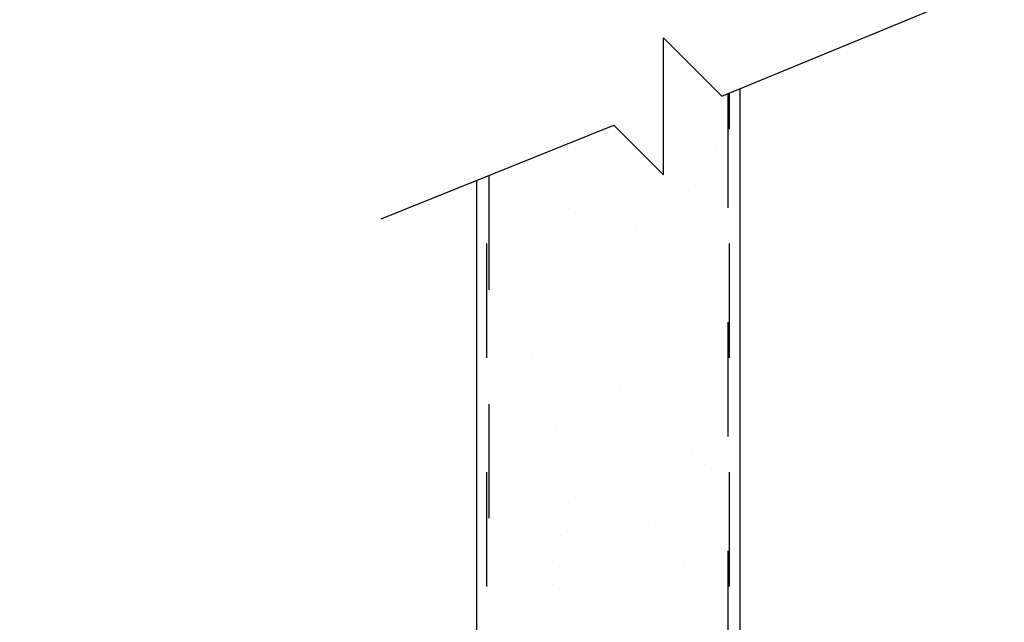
# Model space of a CAD drawing. Header units: inches. Extents: x 168.8 to 189.1, y 234.4 to 247.7.
# Tile 14 of 24: x 174.366 to 175.228, y 243.725 to 244.252. Entities that reach past the tile are written whole.
import ezdxf
from ezdxf import colors
from ezdxf.entities.mleader import LeaderData, LeaderLine
from ezdxf.math import Vec2, Vec3

# ---------------------------------------------------------------- set-up
doc = ezdxf.new("R2010")
doc.units = ezdxf.units.IN
doc.header["$LTSCALE"] = 0.25
doc.header["$MEASUREMENT"] = 0
doc.linetypes.add('HIDDEN', pattern=[0.375, 0.25, -0.125])
doc.layers.add('515', color=7, linetype='Continuous')
doc.layers.add('ANNOTATIONS', color=1, linetype='Continuous')
doc.styles.add('ARIAL', font='arial.ttf', dxfattribs={"height": 0.09375})

msp = doc.modelspace()

# ---------------------------------------------------------------- linework, layer by layer
at = {"layer": '515'}
for p, q in [((174.98103, 244.18564), (175.22843, 244.28744)), ((174.93009, 244.11656), (174.93009, 244.23654)), ((174.93009, 244.23654), (174.98103, 244.18564)), ((174.68269, 244.07822), (174.88643, 244.16019)), ((174.88643, 244.16019), (174.93009, 244.11656)), ((174.94655, 244.148), (174.94655, 244.148)), ((174.97604, 244.1429), (174.97604, 244.1429)), ((174.82737, 244.13537), (174.82737, 244.13537)), ((174.95219, 244.10268), (174.95219, 244.10268)), ((174.8468, 244.0872), (174.8468, 244.0872)), ((174.90667, 244.07278), (174.90667, 244.07278)), ((174.8313, 244.01494), (174.8313, 244.01494)), ((174.97067, 244.00828), (174.97067, 244.00828)), ((174.80239, 243.99114), (174.80239, 243.99114)), ((174.82651, 243.99082), (174.82651, 243.99082)), ((174.83803, 243.98027), (174.83803, 243.98027)), ((174.95032, 243.97769), (174.95032, 243.97769)), ((174.98286, 243.98197), (174.98286, 243.98197)), ((174.81462, 243.95982), (174.81462, 243.95982)), ((174.86543, 243.96651), (174.86543, 243.96651)), ((174.91061, 243.95235), (174.91061, 243.95235)), ((174.89241, 243.93044), (174.89241, 243.93044)), ((174.89727, 243.93069), (174.89727, 243.93069)), ((174.83524, 243.89452), (174.83524, 243.89452)), ((174.95462, 243.87344), (174.95462, 243.87344)), ((174.96614, 243.86288), (174.96614, 243.86288)), ((174.82651, 243.85142), (174.82651, 243.85142)), ((174.85287, 243.83463), (174.85287, 243.83463)), ((174.91454, 243.83192), (174.91454, 243.83192)), ((174.87224, 243.80559), (174.87224, 243.80559)), ((174.92306, 243.81228), (174.92306, 243.81228)), ((174.83971, 243.80131), (174.83971, 243.80131)), ((174.83918, 243.77409), (174.83918, 243.77409)), ((174.94775, 243.77418), (174.94775, 243.77418)), ((174.83263, 243.7582), (174.83263, 243.7582))]:
    msp.add_line(p, q, dxfattribs=at)
at = {"layer": '515', "linetype": 'Continuous'}
for p, q in [((174.99712, 243.12157), (174.99712, 244.19226)), ((174.76618, 244.11181), (174.76618, 243.12157))]:
    msp.add_line(p, q, dxfattribs=at)
at = {"layer": '515', "linetype": 'HIDDEN', "ltscale": 0.125}
for p, q in [((174.98634, 244.18782), (174.98634, 243.15661)), ((174.9879, 243.15661), (174.9879, 244.18846)), ((174.7754, 243.15661), (174.7754, 244.11552)), ((174.77696, 244.11614), (174.77696, 243.15661))]:
    msp.add_line(p, q, dxfattribs=at)

# ---------------------------------------------------------------- leaders
at = {"layer": 'ANNOTATIONS'}
ml = msp.add_multileader_mtext('Standard', dxfattribs=at)
ml.set_content(' GALVANIZED,\\PADJUSTABLE\\PTOP BRACKET', color=256, style='ARIAL')
ml.set_leader_properties()
ml.build(insert=Vec2(0, 0))
ml.multileader.update_dxf_attribs({"dogleg_length": 0.36, "arrow_head_size": 0.09375})
ctx = ml.context
ctx.base_point, ctx.char_height, ctx.arrow_head_size, ctx.landing_gap_size, ctx.plane_origin = Vec3(172.60162, 244.56781), 0.09375, 0.09375, 0.09, Vec3(171.88047, 244.86153)
ctx.text_align_type = 2
notes = []
notes.append((ctx, [(1, (1, 1, 0), (173.79809, 244.56781), (-1, 0), 0.09796, [(0, [(175.03558, 244.87324)], 0, [])])]))
ctx.mtext.insert, ctx.mtext.width, ctx.mtext.alignment, ctx.mtext.flow_direction = Vec3(173.61013, 244.61549), 1.7447527, 3, 5
ml = msp.add_multileader_mtext('Standard', dxfattribs=at)
ml.set_content(' GRADUATED,\\PGALVANIZED\\PSTEEL END\\PHINGE', color=256, style='ARIAL')
ml.set_leader_properties()
ml.build(insert=Vec2(0, 0))
ml.multileader.update_dxf_attribs({"dogleg_length": 0.36, "arrow_head_size": 0.09375})
ctx = ml.context
ctx.base_point, ctx.char_height, ctx.arrow_head_size, ctx.landing_gap_size, ctx.plane_origin = Vec3(172.63673, 243.86651), 0.09375, 0.09375, 0.09, Vec3(171.88047, 243.43328)
ctx.text_align_type = 2
notes.append((ctx, [(1, (1, 1, 0), (173.79809, 243.86651), (-1, 0), 0.09796, [(0, [(175.20559, 243.05119)], 0, [])])]))
ctx.mtext.insert, ctx.mtext.width, ctx.mtext.alignment, ctx.mtext.flow_direction = Vec3(173.61013, 243.91419), 1.7447527, 3, 5
for ctx, leaders in notes:
    for number, flags, end, landing, length, lines in leaders:
        leader = LeaderData()
        leader.index, (leader.has_last_leader_line, leader.has_dogleg_vector, leader.attachment_direction) = number, flags
        leader.last_leader_point, leader.dogleg_vector, leader.dogleg_length = Vec3(end), Vec3(landing), length
        for number, points, colour, breaks in lines:
            line = LeaderLine()
            line.index, line.vertices, line.color, line.breaks = number, Vec3.list(points), colors.encode_raw_color(colour), breaks
            leader.lines.append(line)
        ctx.leaders.append(leader)

doc.saveas('drawing.dxf')
